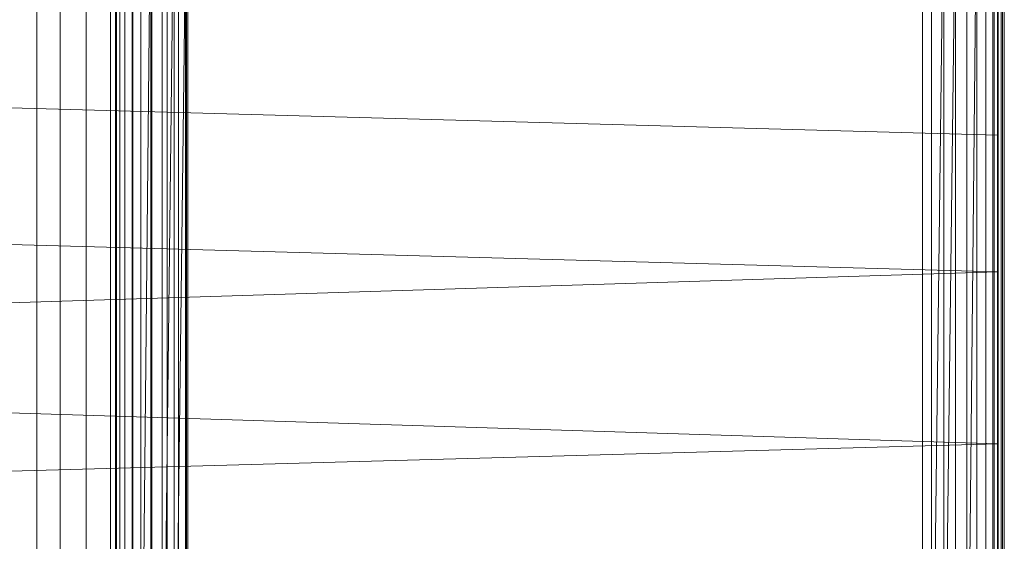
# Model space of a CAD drawing. Header units: metres. Extents: x 391.1 to 427.5, y 12.7 to 28.4.
# Tile 189 of 240: x 412.6911 to 412.874, y 19.0982 to 19.1951. Entities that reach past the tile are written whole.
import ezdxf

# ---------------------------------------------------------------- set-up
doc = ezdxf.new("R2010")
doc.units = ezdxf.units.M
doc.layers.add('A-DETL-____-MBND', color=7, linetype='Continuous', lineweight=18)

# ---------------------------------------------------------------- blocks, each defined once
blk = doc.blocks.new('Family - Inodor PS-1-153649-01_ENLLUMENAT_PS1')
at = {"layer": 'A-DETL-____-MBND', "color": 253, "true_color": 0xaaaaaa}
for p, q in [((0.56258, 0.01465), (0.56258, 0.38826)), ((0.56258, 0.01465), (0.56258, 0.38826)), ((0.72691, 0.38826), (0.72691, 0.01465)), ((0.72691, 0.38826), (0.72691, 0.01465)), ((0.72691, 0.03874), (0.72691, 0.36709)), ((0.72691, 0.36709), (0.72691, 0.03874)), ((0.72747, 0.03874), (0.72747, 0.36709)), ((0.72747, 0.36709), (0.72747, 0.03874)), ((0.54781, 0.36063), (0.54781, 0.0405)), ((0.55211, 0.04072), (0.55211, 0.36041)), ((0.55695, 0.04097), (0.55695, 0.36017)), ((0.56149, 0.0412), (0.56149, 0.35993)), ((0.56559, 0.04141), (0.5656, 0.35973)), ((0.56914, 0.04159), (0.56914, 0.35955)), ((0.57201, 0.04173), (0.57201, 0.3594)), ((0.57413, 0.04184), (0.57413, 0.35929)), ((0.57542, 0.04191), (0.57542, 0.35923)), ((0.57586, 0.04193), (0.57586, 0.3592)), ((0.71226, 0.04887), (0.71226, 0.35226)), ((0.71226, 0.04887), (0.71226, 0.35226)), ((0.56238, 0.10805), (0.56238, 0.29485)), ((0.56238, 0.10805), (0.56238, 0.29485)), ((0.56258, 0.29485), (0.56258, 0.10805)), ((0.56258, 0.10805), (0.56258, 0.29485)), ((0.56258, 0.29485), (0.56258, 0.10805)), ((0.56318, 0.29485), (0.56318, 0.10805)), ((0.56318, 0.10805), (0.56318, 0.29485)), ((0.56318, 0.29485), (0.56318, 0.10805)), ((0.56415, 0.29485), (0.56415, 0.10805)), ((0.56415, 0.10805), (0.56415, 0.29485)), ((0.56415, 0.29485), (0.56415, 0.10805)), ((0.56547, 0.29485), (0.56547, 0.10805)), ((0.56547, 0.10805), (0.56547, 0.29485)), ((0.56547, 0.29485), (0.56547, 0.10805)), ((0.5671, 0.29485), (0.5671, 0.10805)), ((0.5671, 0.10805), (0.56898, 0.29485)), ((0.5671, 0.29485), (0.5671, 0.10805)), ((0.5671, 0.29485), (0.5671, 0.10805)), ((0.56898, 0.29485), (0.5671, 0.10805)), ((0.56898, 0.29485), (0.56898, 0.10805)), ((0.56898, 0.10805), (0.56898, 0.29485)), ((0.56898, 0.29485), (0.56898, 0.10805)), ((0.57106, 0.29485), (0.57106, 0.10805)), ((0.57106, 0.10805), (0.57328, 0.29485)), ((0.57106, 0.29485), (0.57106, 0.10805)), ((0.57106, 0.29485), (0.57106, 0.10805)), ((0.57328, 0.29485), (0.57106, 0.10805)), ((0.57328, 0.29485), (0.57328, 0.10805)), ((0.57328, 0.10805), (0.57556, 0.29485)), ((0.57328, 0.29485), (0.57328, 0.10805)), ((0.57328, 0.29485), (0.57328, 0.10805)), ((0.57556, 0.29485), (0.57328, 0.10805)), ((0.57556, 0.29485), (0.57556, 0.10805)), ((0.57556, 0.10805), (0.57556, 0.29485)), ((0.57556, 0.29485), (0.57556, 0.10805)), ((0.71393, 0.29485), (0.71393, 0.10805)), ((0.71393, 0.10805), (0.71393, 0.29485)), ((0.71393, 0.10805), (0.71621, 0.29485)), ((0.71393, 0.29485), (0.71393, 0.10805)), ((0.71621, 0.29485), (0.71393, 0.10805)), ((0.71621, 0.29485), (0.71621, 0.10805)), ((0.71621, 0.10805), (0.71843, 0.29485)), ((0.71621, 0.29485), (0.71621, 0.10805)), ((0.71621, 0.29485), (0.71621, 0.10805)), ((0.71843, 0.29485), (0.71621, 0.10805)), ((0.71843, 0.29485), (0.71843, 0.10805)), ((0.71843, 0.10805), (0.71843, 0.29485)), ((0.71843, 0.29485), (0.71843, 0.10805)), ((0.72051, 0.29485), (0.72051, 0.10805)), ((0.72051, 0.10805), (0.72239, 0.29485)), ((0.72051, 0.29485), (0.72051, 0.10805)), ((0.72051, 0.29485), (0.72051, 0.10805)), ((0.72239, 0.29485), (0.72051, 0.10805)), ((0.72239, 0.29485), (0.72239, 0.10805)), ((0.72239, 0.10805), (0.72239, 0.29485)), ((0.72239, 0.29485), (0.72239, 0.10805)), ((0.72402, 0.29485), (0.72402, 0.10805)), ((0.72402, 0.10805), (0.72402, 0.29485)), ((0.72402, 0.29485), (0.72402, 0.10805)), ((0.72534, 0.29485), (0.72534, 0.10805)), ((0.72534, 0.10805), (0.72534, 0.29485)), ((0.72534, 0.29485), (0.72534, 0.10805)), ((0.72631, 0.29485), (0.72631, 0.10805)), ((0.72631, 0.10805), (0.72631, 0.29485)), ((0.72631, 0.29485), (0.72631, 0.10805)), ((0.72691, 0.29485), (0.72691, 0.10805)), ((0.72691, 0.10805), (0.72691, 0.29485)), ((0.72691, 0.29485), (0.72691, 0.10805)), ((0.72711, 0.29485), (0.72711, 0.10805)), ((0.72711, 0.29485), (0.72711, 0.10805)), ((0.7262, 0.28568), (0.7262, 0.12028)), ((0.72561, 0.13594), (0.72561, 0.27003)), ((0.72561, 0.27003), (0.72561, 0.13594)), ((0.72561, 0.27003), (0.72561, 0.13594)), ((0.72561, 0.27003), (0.72561, 0.13594)), ((0.7262, 0.27007), (0.7262, 0.1359)), ((0.7262, 0.13591), (0.7262, 0.26951)), ((0.7262, 0.26816), (0.7262, 0.24439)), ((0.21652, 0.25847), (0.7262, 0.24439)), ((0.7262, 0.24439), (0.7262, 0.21897)), ((0.21652, 0.23305), (0.7262, 0.21897)), ((0.21652, 0.20299), (0.7262, 0.21897)), ((0.7262, 0.21897), (0.7262, 0.18701)), ((0.21652, 0.20299), (0.7262, 0.18701)), ((0.21652, 0.17293), (0.7262, 0.18701)), ((0.7262, 0.18701), (0.7262, 0.16159))]:
    blk.add_line(p, q, dxfattribs=at)
blk = doc.blocks.new('LONDR55-XX_ZZ-ARQ-CAA-M3D-Londres55_ifc-1-01_ENLLUMENAT_PS1')
at = {"layer": 'A-DETL-____-MBND', "color": 253, "lineweight": 18, "true_color": 0xaaaaaa}
blk.add_blockref('Family - Inodor PS-1-153649-01_ENLLUMENAT_PS1', (412.1465, 18.92928), dxfattribs=at)

msp = doc.modelspace()

# ---------------------------------------------------------------- block references
at = {"lineweight": 5}
msp.add_blockref('LONDR55-XX_ZZ-ARQ-CAA-M3D-Londres55_ifc-1-01_ENLLUMENAT_PS1', (0, 0), dxfattribs=at)

doc.saveas('drawing.dxf')
